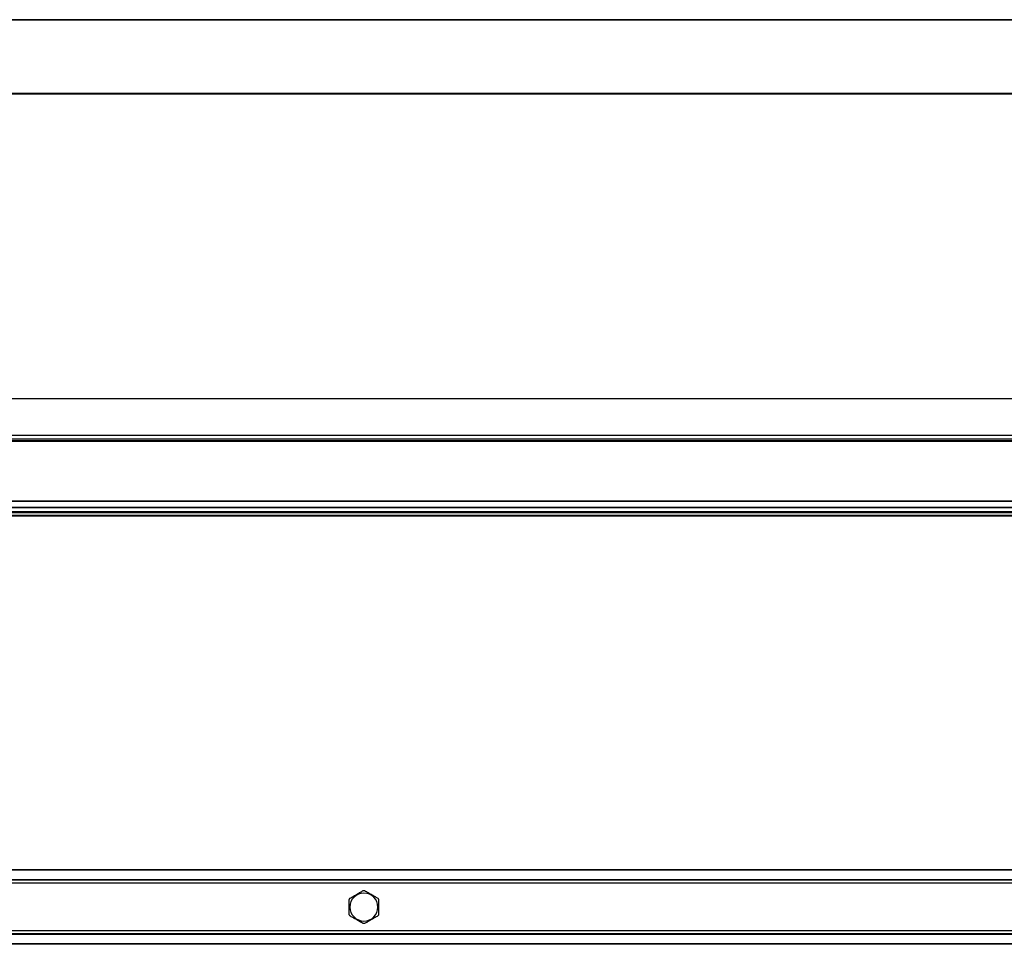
# Model space of a CAD drawing. Header units: millimetres. Extents: x -781 to 2760, y 413 to 796.
# Tile 8 of 17: x 25 to 428, y 415 to 794. Entities that reach past the tile are written whole.
import ezdxf

# ---------------------------------------------------------------- set-up
doc = ezdxf.new("R2010")
doc.units = ezdxf.units.MM

# ---------------------------------------------------------------- blocks, each defined once
blk = doc.blocks.new('Drawing View1')
at = {"color": 7, "linetype": 'Continuous', "lineweight": 25}
for p, q in [((-2, 18.5), (-1198, 18.5)), ((-2, 18.5), (-1198, 18.5)), ((-135, 18.75), (-1065, 18.75)), ((-135, 18.55), (-1065, 18.55)), ((-2, -11.5), (-1198, -11.5)), ((-135, -11.55), (-1065, -11.55)), ((-135, -11.75), (-1065, -11.75))]:
    blk.add_line(p, q, dxfattribs=at)
blk = doc.blocks.new('Drawing View2')
at = {"color": 7, "linetype": 'Continuous', "lineweight": 25}
for p, q in [((1158.56, 54.26), (-37.44, 54.26)), ((1158.56, 39.26), (-37.44, 39.26)), ((1158.56, 37.76), (-37.44, 37.76)), ((-37.44, 37.26), (1158.56, 37.26)), ((1158.56, 36.76), (-37.44, 36.76)), ((1158.56, 12.34), (-37.44, 12.34)), ((1158.56, 12.2), (-37.44, 12.2)), ((1025.56, 9.82), (95.56, 9.82)), ((1025.56, 9.68), (95.56, 9.68)), ((1025.56, 7.96), (95.56, 7.96)), ((1025.56, 7.76), (95.56, 7.76)), ((1025.56, 7.56), (95.56, 7.56)), ((1025.56, 6.46), (95.56, 6.46)), ((1025.56, 6.26), (95.56, 6.26))]:
    blk.add_line(p, q, dxfattribs=at)
blk = doc.blocks.new('Drawing View4')
at = {"color": 7, "linetype": 'Continuous', "lineweight": 25}
for p, q in [((962.48, 18.75), (32.48, 18.75)), ((962.48, 18.55), (32.48, 18.55)), ((962.48, 14.7), (32.48, 14.7)), ((962.48, 14.5), (32.48, 14.5)), ((962.48, 13.26), (32.48, 13.26)), ((491.73, 3.5), (491.48, 3.5)), ((503.22, 3.5), (503.48, 3.5)), ((962.48, -6.26), (32.48, -6.26)), ((962.48, -7.5), (32.48, -7.5)), ((962.48, -7.7), (32.48, -7.7)), ((962.48, -11.55), (32.48, -11.55)), ((962.48, -11.75), (32.48, -11.75))]:
    blk.add_line(p, q, dxfattribs=at)
for start, end in [(0, 180), (180, 0)]:
    blk.add_arc((497.48, 3.5), 5.74, start, end, dxfattribs=at)
for points, knots in [([(491.73, 7.11), (492.22, 7.4), (493.2, 7.96), (494.69, 8.82), (496.06, 9.61), (496.83, 10.06), (497.22, 10.28)], [0, 0, 0, 0, 0.278716, 0.55734, 0.777863, 1, 1, 1, 1]), ([(497.22, 10.28), (497.31, 10.28), (497.49, 10.28), (497.66, 10.28), (497.73, 10.28)], [0, 0, 0, 0, 0.5600001, 1, 1, 1, 1]), ([(497.73, 10.28), (498.23, 9.99), (499.21, 9.43), (500.71, 8.56), (502.07, 7.77), (502.83, 7.33), (503.22, 7.11)], [0, 0, 0, 0, 0.2806, 0.560511, 0.780114, 1, 1, 1, 1]), ([(491.48, 6.66), (491.52, 6.75), (491.61, 6.9), (491.7, 7.05), (491.73, 7.11)], [0, 0, 0, 0, 0.559993, 1, 1, 1, 1]), ([(491.48, 3.5), (491.48, 4.12), (491.48, 5.22), (491.48, 6.22), (491.48, 6.66)], [0, 0, 0, 0, 0.559393, 1, 1, 1, 1]), ([(503.22, 7.11), (503.26, 7.03), (503.35, 6.88), (503.44, 6.73), (503.48, 6.66)], [0, 0, 0, 0, 0.560008, 1, 1, 1, 1]), ([(503.48, 6.66), (503.48, 6.1), (503.48, 5.08), (503.48, 3.98), (503.48, 3.5)], [0, 0, 0, 0, 0.560073, 1, 1, 1, 1]), ([(491.48, 0.34), (491.48, 0.9), (491.48, 1.92), (491.48, 3.02), (491.48, 3.5)], [0, 0, 0, 0, 0.560073, 1, 1, 1, 1]), ([(491.73, -0.11), (491.69, -0.03), (491.6, 0.12), (491.51, 0.27), (491.48, 0.34)], [0, 0, 0, 0, 0.560008, 1, 1, 1, 1]), ([(503.48, 0.34), (503.43, 0.25), (503.34, 0.1), (503.25, -0.05), (503.22, -0.11)], [0, 0, 0, 0, 0.559993, 1, 1, 1, 1]), ([(503.48, 3.5), (503.48, 2.88), (503.48, 1.78), (503.48, 0.78), (503.48, 0.34)], [0, 0, 0, 0, 0.559393, 1, 1, 1, 1]), ([(497.22, -3.28), (496.72, -2.99), (495.74, -2.43), (494.24, -1.56), (492.88, -0.77), (492.12, -0.33), (491.73, -0.11)], [0, 0, 0, 0, 0.2806, 0.560511, 0.780114, 1, 1, 1, 1]), ([(497.73, -3.28), (497.64, -3.28), (497.46, -3.28), (497.29, -3.28), (497.22, -3.28)], [0, 0, 0, 0, 0.56, 1, 1, 1, 1]), ([(503.22, -0.11), (502.73, -0.4), (501.75, -0.96), (500.26, -1.82), (498.89, -2.61), (498.12, -3.06), (497.73, -3.28)], [0, 0, 0, 0, 0.278716, 0.55734, 0.777863, 1, 1, 1, 1])]:
    blk.add_open_spline(points, degree=3, knots=knots, dxfattribs=at)

msp = doc.modelspace()

# ---------------------------------------------------------------- block references
at = {"color": 7, "linetype": 'Continuous', "lineweight": 25}
for name, p in [('Drawing View1', (765.96, 775.05)), ('Drawing View2', (-394.6, 584.28)), ('Drawing View4', (-331.52, 426.9))]:
    msp.add_blockref(name, p, dxfattribs=at)

doc.saveas('drawing.dxf')
